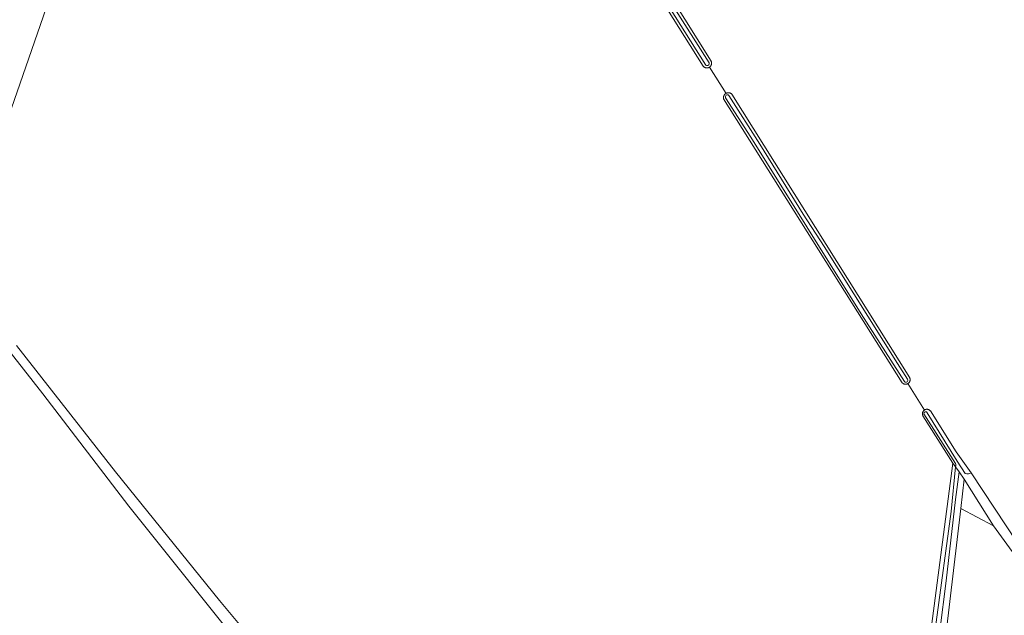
# Model space of a CAD drawing. Extents: x 199200 to 204075, y 460125 to 464703.
# Tile 114 of 174: x 202162 to 202383, y 462551 to 462684. Entities that reach past the tile are written whole.
import ezdxf

# ---------------------------------------------------------------- set-up
doc = ezdxf.new("R2010")
doc.units = 0
for name, color, linetype, lineweight in [('B-WE-GR-BOS_LOOF-GV', 40, 'Continuous', 13), ('B-WE-GR-GRAS-GV', 60, 'Continuous', 13), ('B-WE-OG-WATER_GREPPEL-GV', 160, 'Continuous', 18), ('B-WE-OG-WATER_SLOOT-GV', 120, 'Continuous', 18)]:
    doc.layers.add(name, color=color, linetype=linetype, lineweight=lineweight)

msp = doc.modelspace()

# ---------------------------------------------------------------- linework, layer by layer
at = {"layer": 'B-WE-GR-BOS_LOOF-GV', "flags": 128}
msp.add_lwpolyline([(202380.574, 462570.955), (202373.975, 462581.433), (202373.231, 462574.837)], close=True, dxfattribs=at)
at = {"layer": 'B-WE-GR-GRAS-GV', "flags": 128}
for points in [[(202365.789, 462542.186), (202371.424, 462584.969), (202364.729, 462595.622), (202364.701, 462595.679), (202364.677, 462595.737), (202364.656, 462595.797), (202364.64, 462595.858), (202364.627, 462595.92), (202364.619, 462595.983), (202364.614, 462596.046), (202364.613, 462596.109), (202364.617, 462596.172), (202364.624, 462596.235), (202364.635, 462596.297), (202364.65, 462596.358), (202364.669, 462596.419), (202364.692, 462596.478), (202364.718, 462596.535), (202364.748, 462596.591), (202364.782, 462596.644), (202364.819, 462596.696), (202364.859, 462596.745), (202364.902, 462596.791), (202364.948, 462596.834), (202364.996, 462596.875), (202365.047, 462596.912), (202365.065, 462596.924), (202361.355, 462602.857), (202361.328, 462602.841), (202361.272, 462602.811), (202361.214, 462602.785), (202361.155, 462602.762), (202361.094, 462602.743), (202361.032, 462602.728), (202360.97, 462602.717), (202360.906, 462602.709), (202360.843, 462602.706), (202360.779, 462602.707), (202360.716, 462602.711), (202360.653, 462602.72), (202360.59, 462602.733), (202360.529, 462602.749), (202360.469, 462602.77), (202360.41, 462602.794), (202360.353, 462602.822), (202360.297, 462602.853), (202360.244, 462602.888), (202360.193, 462602.926), (202360.144, 462602.967), (202360.098, 462603.011), (202360.055, 462603.058), (202320.014, 462666.769), (202320.013, 462666.772), (202320.001, 462666.837), (202319.994, 462666.903), (202319.99, 462666.969), (202319.99, 462667.036), (202319.994, 462667.102), (202320.002, 462667.168), (202320.015, 462667.233), (202320.031, 462667.297), (202320.051, 462667.36), (202320.074, 462667.422), (202320.102, 462667.483), (202320.132, 462667.542), (202320.167, 462667.598), (202320.205, 462667.653), (202320.246, 462667.705), (202320.29, 462667.754), (202320.337, 462667.801), (202320.386, 462667.845), (202320.439, 462667.886), (202320.493, 462667.924), (202320.55, 462667.958), (202316.824, 462673.83), (202316.768, 462673.797), (202316.71, 462673.767), (202316.65, 462673.741), (202316.589, 462673.719), (202316.527, 462673.701), (202316.463, 462673.686), (202316.399, 462673.675), (202316.334, 462673.669), (202316.269, 462673.666), (202316.204, 462673.667), (202316.139, 462673.672), (202316.074, 462673.682), (202316.01, 462673.695), (202315.947, 462673.712), (202315.886, 462673.733), (202315.825, 462673.757), (202315.766, 462673.786), (202315.71, 462673.818), (202315.655, 462673.853), (202315.602, 462673.891), (202315.552, 462673.933), (202315.505, 462673.978), (202315.46, 462674.025), (202315.434, 462674.056), (202253.394, 462772.77)], [(202266.433, 462756.221), (202317.218, 462675.182), (202317.244, 462675.122), (202317.266, 462675.061), (202317.285, 462674.999), (202317.299, 462674.935), (202317.31, 462674.871), (202317.317, 462674.806), (202317.319, 462674.741), (202317.318, 462674.676), (202317.313, 462674.611), (202317.304, 462674.546), (202317.291, 462674.482), (202317.274, 462674.419), (202317.253, 462674.358), (202317.228, 462674.297), (202317.2, 462674.238), (202317.168, 462674.182), (202317.133, 462674.127), (202317.094, 462674.074), (202317.053, 462674.024), (202317.008, 462673.977), (202316.96, 462673.932), (202316.91, 462673.89), (202316.858, 462673.852), (202316.824, 462673.83), (202320.55, 462667.958), (202320.552, 462667.959), (202320.611, 462667.99), (202320.672, 462668.017), (202320.734, 462668.04), (202320.797, 462668.06), (202320.862, 462668.075), (202320.927, 462668.087), (202320.993, 462668.095), (202321.059, 462668.099), (202321.125, 462668.099), (202321.192, 462668.095), (202321.257, 462668.086), (202321.323, 462668.074), (202321.387, 462668.058), (202321.45, 462668.039), (202321.512, 462668.015), (202321.573, 462667.988), (202321.631, 462667.957), (202321.688, 462667.922), (202321.743, 462667.885), (202321.795, 462667.844), (202321.844, 462667.8), (202361.757, 462604.109), (202361.769, 462604.08), (202361.789, 462604.02), (202361.806, 462603.959), (202361.82, 462603.896), (202361.829, 462603.833), (202361.834, 462603.77), (202361.835, 462603.706), (202361.833, 462603.643), (202361.826, 462603.58), (202361.815, 462603.517), (202361.801, 462603.455), (202361.782, 462603.394), (202361.76, 462603.334), (202361.734, 462603.276), (202361.704, 462603.22), (202361.671, 462603.166), (202361.635, 462603.113), (202361.595, 462603.064), (202361.553, 462603.016), (202361.507, 462602.972), (202361.459, 462602.93), (202361.408, 462602.892), (202361.355, 462602.857), (202365.065, 462596.924), (202365.119, 462596.957), (202365.175, 462596.987), (202365.233, 462597.013), (202365.292, 462597.035), (202365.353, 462597.053), (202365.414, 462597.067), (202365.476, 462597.078), (202365.539, 462597.085), (202365.602, 462597.087), (202365.666, 462597.086), (202365.729, 462597.08), (202365.791, 462597.071), (202365.853, 462597.058), (202365.914, 462597.04), (202365.973, 462597.019), (202366.031, 462596.995), (202366.088, 462596.966), (202366.142, 462596.934), (202366.195, 462596.899), (202366.245, 462596.861), (202366.293, 462596.819), (202366.337, 462596.774), (202366.379, 462596.727), (202366.393, 462596.71), (202372.134, 462587.549), (202375.57, 462582.837)], [(202170.685, 462694.665), (202158.938, 462660.772)], [(202158.938, 462660.772), (202170.685, 462694.665)], [(202155.009, 462483.394), (202164.987, 462477.968), (202171.442, 462490.154), (202181.664, 462487.352), (202190.589, 462484.406), (202189.235, 462480.328), (202187.437, 462477.108), (202186.531, 462474.149), (202193.109, 462472.154), (202194.531, 462476.842), (202196.217, 462482.401), (202195.372, 462483.86), (202196.561, 462487.256), (202198.75, 462487.907), (202200.23, 462493.455), (202213.371, 462541.422), (202213.459, 462541.742), (202186.604, 462575.344), (202167.302, 462600.59), (202148.565, 462624.407)], [(202161.397, 462611.372), (202183.617, 462583.069), (202206.976, 462554.225), (202215.547, 462543.909)], [(202375.57, 462582.837), (202391.055, 462559.262)], [(202390.126, 462557.783), (202380.574, 462570.955), (202373.231, 462574.837), (202365.652, 462510.952)]]:
    msp.add_lwpolyline(points, dxfattribs=at)
at = {"layer": 'B-WE-OG-WATER_GREPPEL-GV', "flags": 128}
for points in [[(202148.565, 462624.407), (202167.302, 462600.59), (202186.604, 462575.344), (202213.459, 462541.742)], [(202215.547, 462543.909), (202206.976, 462554.225), (202183.617, 462583.069), (202161.397, 462611.372)]]:
    msp.add_lwpolyline(points, dxfattribs=at)
at = {"layer": 'B-WE-OG-WATER_SLOOT-GV', "flags": 128}
for points in [[(202253.394, 462772.77), (202315.434, 462674.056), (202315.46, 462674.025), (202315.505, 462673.978), (202315.552, 462673.933), (202315.602, 462673.891), (202315.655, 462673.853), (202315.71, 462673.818), (202315.766, 462673.786), (202315.825, 462673.757), (202315.886, 462673.733), (202315.947, 462673.712), (202316.01, 462673.695), (202316.074, 462673.682), (202316.139, 462673.672), (202316.204, 462673.667), (202316.269, 462673.666), (202316.334, 462673.669), (202316.399, 462673.675), (202316.463, 462673.686), (202316.527, 462673.701), (202316.589, 462673.719), (202316.65, 462673.741), (202316.71, 462673.767), (202316.768, 462673.797), (202316.824, 462673.83), (202316.858, 462673.852), (202316.91, 462673.89), (202316.96, 462673.932), (202317.008, 462673.977), (202317.053, 462674.024), (202317.094, 462674.074), (202317.133, 462674.127), (202317.168, 462674.182), (202317.2, 462674.238), (202317.228, 462674.297), (202317.253, 462674.358), (202317.274, 462674.419), (202317.291, 462674.482), (202317.304, 462674.546), (202317.313, 462674.611), (202317.318, 462674.676), (202317.319, 462674.741), (202317.317, 462674.806), (202317.31, 462674.871), (202317.299, 462674.935), (202317.285, 462674.999), (202317.266, 462675.061), (202317.244, 462675.122), (202317.218, 462675.182), (202266.433, 462756.221)], [(202316.038, 462674.309), (202302.28, 462696.16), (202285.6, 462722.99), (202267.175, 462752.794), (202254.942, 462771.766)], [(202254.942, 462771.766), (202267.175, 462752.794), (202285.6, 462722.99), (202302.28, 462696.16), (202316.038, 462674.309)], [(202255.8, 462772.277), (202265.911, 462756.061), (202283.513, 462728.225), (202296.643, 462707.127), (202298.826, 462703.145), (202316.736, 462674.827)], [(202316.736, 462674.827), (202298.826, 462703.145), (202296.643, 462707.127), (202283.513, 462728.225), (202265.911, 462756.061), (202255.8, 462772.277)], [(202360.551, 462603.286), (202350.894, 462618.518), (202338.648, 462638.027), (202326.152, 462658.149), (202320.439, 462666.928)], [(202320.439, 462666.928), (202326.152, 462658.149), (202338.648, 462638.027), (202350.894, 462618.518), (202360.551, 462603.286)], [(202321.204, 462667.514), (202328.114, 462656.562), (202337.869, 462640.878), (202342.582, 462633.62), (202359.023, 462607.324), (202361.29, 462603.835)], [(202342.582, 462633.62), (202337.869, 462640.878), (202328.114, 462656.562), (202321.204, 462667.514)], [(202361.29, 462603.835), (202359.023, 462607.324), (202342.582, 462633.62)], [(202375.57, 462582.837), (202372.134, 462587.549), (202366.393, 462596.71), (202366.379, 462596.727), (202366.337, 462596.774), (202366.293, 462596.819), (202366.245, 462596.861), (202366.195, 462596.899), (202366.142, 462596.934), (202366.088, 462596.966), (202366.031, 462596.995), (202365.973, 462597.019), (202365.914, 462597.04), (202365.853, 462597.058), (202365.791, 462597.071), (202365.729, 462597.08), (202365.666, 462597.086), (202365.602, 462597.087), (202365.539, 462597.085), (202365.476, 462597.078), (202365.414, 462597.067), (202365.353, 462597.053), (202365.292, 462597.035), (202365.233, 462597.013), (202365.175, 462596.987), (202365.119, 462596.957), (202365.065, 462596.924), (202365.047, 462596.912), (202364.996, 462596.875), (202364.948, 462596.834), (202364.902, 462596.791), (202364.859, 462596.745), (202364.819, 462596.696), (202364.782, 462596.644), (202364.748, 462596.591), (202364.718, 462596.535), (202364.692, 462596.478), (202364.669, 462596.419), (202364.65, 462596.358), (202364.635, 462596.297), (202364.624, 462596.235), (202364.617, 462596.172), (202364.613, 462596.109), (202364.614, 462596.046), (202364.619, 462595.983), (202364.627, 462595.92), (202364.64, 462595.858), (202364.656, 462595.797), (202364.677, 462595.737), (202364.701, 462595.679), (202364.729, 462595.622), (202371.424, 462584.969)], [(202371.998, 462584.948), (202364.931, 462596.098)], [(202364.931, 462596.098), (202371.998, 462584.948)], [(202365.683, 462596.28), (202372.37, 462585.433), (202374.216, 462582.682)], [(202374.216, 462582.682), (202372.37, 462585.433), (202365.683, 462596.28)], [(202372.014, 462584.152), (202371.424, 462584.969), (202365.789, 462542.186), (202364.858, 462536.22), (202355.863, 462463.327), (202355.793, 462462.694), (202356.321, 462462.773)], [(202371.424, 462584.969), (202372.014, 462584.152)], [(202355.533, 462441.52), (202358.056, 462462.208), (202361.213, 462488.202), (202364.596, 462516.002), (202367.105, 462536.198), (202369.957, 462558.628), (202372.042, 462576.855), (202372.831, 462583.019), (202372.014, 462584.152), (202371.07, 462574.183), (202367.707, 462549.314), (202365.227, 462528.406), (202362.837, 462509.398), (202360.268, 462488.486), (202357.229, 462464.52), (202357.072, 462463.49)], [(202373.975, 462581.433), (202372.831, 462583.019), (202372.042, 462576.855), (202369.957, 462558.628), (202367.105, 462536.198), (202364.596, 462516.002), (202361.213, 462488.202), (202358.056, 462462.208), (202355.533, 462441.52)], [(202357.072, 462463.49), (202357.229, 462464.52), (202360.268, 462488.486), (202362.837, 462509.398), (202365.227, 462528.406), (202367.707, 462549.314), (202371.07, 462574.183), (202372.014, 462584.152)], [(202372.014, 462584.152), (202372.831, 462583.019)], [(202372.831, 462583.019), (202373.975, 462581.433), (202380.574, 462570.955), (202390.126, 462557.783)], [(202391.055, 462559.262), (202375.57, 462582.837)], [(202365.652, 462510.952), (202373.231, 462574.837), (202373.975, 462581.433)]]:
    msp.add_lwpolyline(points, dxfattribs=at)
at = {"layer": 'B-WE-OG-WATER_SLOOT-GV'}
for points in [[(202316.736, 462674.827, -0.8472228), (202316.038, 462674.309)], [(202316.038, 462674.309, 0.8472228), (202316.736, 462674.827)], [(202320.439, 462666.928, -0.7843213), (202321.204, 462667.514)], [(202321.204, 462667.514, 0.7843213), (202320.439, 462666.928)], [(202361.29, 462603.835, -0.8192984), (202360.551, 462603.286)], [(202360.551, 462603.286, 0.8192984), (202361.29, 462603.835)], [(202364.931, 462596.098, -0.8865), (202365.683, 462596.28)], [(202365.683, 462596.28, 0.8865), (202364.931, 462596.098)], [(202372.014, 462584.152, 0.2033934), (202371.998, 462584.948)], [(202371.998, 462584.948, -0.2033934), (202372.014, 462584.152)], [(202374.216, 462582.682, 0.2765492), (202375.57, 462582.837)], [(202375.57, 462582.837, -0.2765492), (202374.216, 462582.682)]]:
    msp.add_lwpolyline(points, format="xyb", dxfattribs=at)
at = {"layer": 'B-WE-OG-WATER_SLOOT-GV', "flags": 128}
msp.add_lwpolyline([(202361.355, 462602.857), (202361.408, 462602.892), (202361.459, 462602.93), (202361.507, 462602.972), (202361.553, 462603.016), (202361.595, 462603.064), (202361.635, 462603.113), (202361.671, 462603.166), (202361.704, 462603.22), (202361.734, 462603.276), (202361.76, 462603.334), (202361.782, 462603.394), (202361.801, 462603.455), (202361.815, 462603.517), (202361.826, 462603.58), (202361.833, 462603.643), (202361.835, 462603.706), (202361.834, 462603.77), (202361.829, 462603.833), (202361.82, 462603.896), (202361.806, 462603.959), (202361.789, 462604.02), (202361.769, 462604.08), (202361.757, 462604.109), (202321.844, 462667.8), (202321.795, 462667.844), (202321.743, 462667.885), (202321.688, 462667.922), (202321.631, 462667.957), (202321.573, 462667.988), (202321.512, 462668.015), (202321.45, 462668.039), (202321.387, 462668.058), (202321.323, 462668.074), (202321.257, 462668.086), (202321.192, 462668.095), (202321.125, 462668.099), (202321.059, 462668.099), (202320.993, 462668.095), (202320.927, 462668.087), (202320.862, 462668.075), (202320.797, 462668.06), (202320.734, 462668.04), (202320.672, 462668.017), (202320.611, 462667.99), (202320.552, 462667.959), (202320.55, 462667.958), (202320.493, 462667.924), (202320.439, 462667.886), (202320.386, 462667.845), (202320.337, 462667.801), (202320.29, 462667.754), (202320.246, 462667.705), (202320.205, 462667.653), (202320.167, 462667.598), (202320.132, 462667.542), (202320.102, 462667.483), (202320.074, 462667.422), (202320.051, 462667.36), (202320.031, 462667.297), (202320.015, 462667.233), (202320.002, 462667.168), (202319.994, 462667.102), (202319.99, 462667.036), (202319.99, 462666.969), (202319.994, 462666.903), (202320.001, 462666.837), (202320.013, 462666.772), (202320.014, 462666.769), (202360.055, 462603.058), (202360.098, 462603.011), (202360.144, 462602.967), (202360.193, 462602.926), (202360.244, 462602.888), (202360.297, 462602.853), (202360.353, 462602.822), (202360.41, 462602.794), (202360.469, 462602.77), (202360.529, 462602.749), (202360.59, 462602.733), (202360.653, 462602.72), (202360.716, 462602.711), (202360.779, 462602.707), (202360.843, 462602.706), (202360.906, 462602.709), (202360.97, 462602.717), (202361.032, 462602.728), (202361.094, 462602.743), (202361.155, 462602.762), (202361.214, 462602.785), (202361.272, 462602.811), (202361.328, 462602.841)], close=True, dxfattribs=at)

doc.saveas('drawing.dxf')
